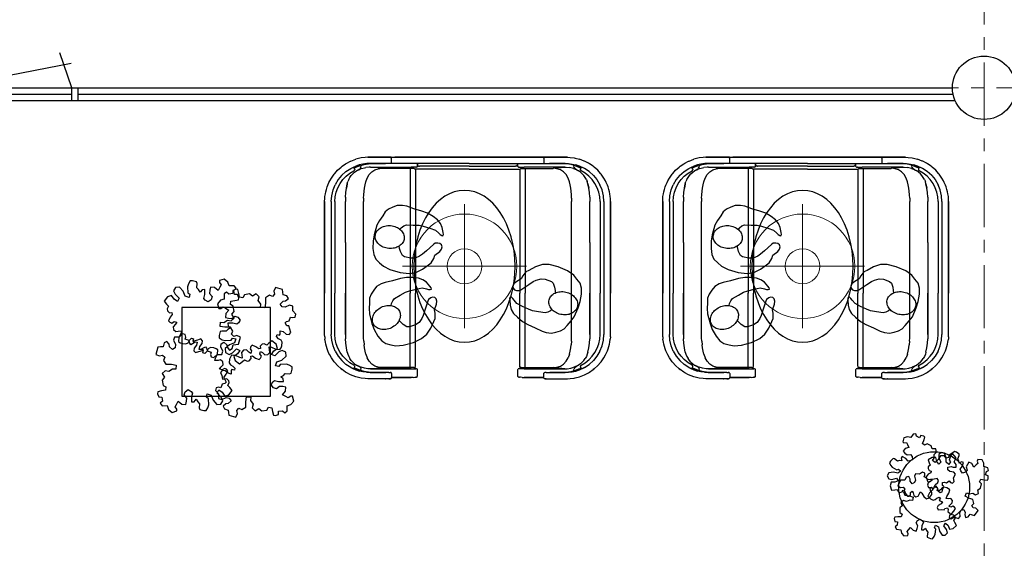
# Model space of a CAD drawing. Header units: millimetres. Extents: x 274611 to 749520, y 175257 to 298905.
# Tile 242 of 251: x 730235 to 738017, y 243430 to 247607. Entities that reach past the tile are written whole.
import ezdxf

# ---------------------------------------------------------------- set-up
doc = ezdxf.new("R2010")
doc.units = ezdxf.units.MM
doc.header["$LTSCALE"] = 400
doc.linetypes.add('CENTER', pattern=[2, 1.25, -0.25, 0.25, -0.25])
doc.layers.add('Buitenkozijnen', color=140, linetype='Continuous', lineweight=15)
doc.layers.add('mat-beton (ihwg)', color=5, linetype='Continuous', lineweight=25)
for name, color, linetype in [('inlay', 6, 'Continuous'), ('inr', 4, 'Continuous'), ('plant', 114, 'Continuous'), ('plat', 5, 'Continuous'), ('stramien', 1, 'CENTER'), ('symbol', 1, 'Continuous'), ('timmerwerk-ge', 150, 'Continuous'), ('verlichting', 2, 'Continuous')]:
    doc.layers.add(name, color=color, linetype=linetype)

# ---------------------------------------------------------------- blocks, each defined once
blk = doc.blocks.new('Kolom O 500')
at = {"layer": 'mat-beton (ihwg)', "lineweight": 25}
blk.add_circle((0, 0), 250, dxfattribs=at)
blk = doc.blocks.new('bene diner')
for p, q in [((-975.1, 784.3), (-966.9, 790.5)), ((-975.1, 784.3), (-966.9, 790.5)), ((-1052.1, 697.1), (-1047, 704.9)), ((-1071, 662.9), (-1065.1, 673.9))]:
    blk.add_line(p, q)
at = {"layer": 'inr'}
for p, q in [((-816.8, 856.5), (-826.7, 854.2)), ((-817.2, 856.5), (-816.4, 856.5)), ((-816.4, 856.5), (-817.2, 856.5)), ((-785.4, 860.1), (-816.8, 856.5)), ((-764.2, 862), (-785.4, 860.1)), ((-764.6, 862), (-763.8, 862)), ((-763.8, 862), (-764.6, 862)), ((-578.4, 862), (-764.2, 862)), ((-764.2, 862), (-578.4, 862)), ((-578.4, 862), (38, 862)), ((-578.4, 862), (-578.4, 860.1)), ((-578.4, 854.6), (-578.4, 860.1)), ((38, 862), (-551.5, 862)), ((627.6, 862), (38, 862)), ((38, 862), (627.6, 862)), ((813.4, 862), (627.6, 862)), ((627.6, 862), (813.4, 862)), ((627.6, 862), (627.6, 860.1)), ((627.6, 854.6), (627.6, 860.1)), ((813, 862), (813.8, 862)), ((813.8, 862), (813, 862)), ((813.4, 862), (834.6, 860.1)), ((834.6, 860.1), (866, 856.5)), ((865.6, 856.5), (866.4, 856.5)), ((866.4, 856.5), (865.6, 856.5)), ((866, 856.5), (875.8, 854.2)), ((-1003.8, 758.3), (-975.1, 784.3)), ((-966.9, 790.5), (-939.4, 809.4)), ((-939.4, 809.4), (-930.3, 814.9)), ((-930.3, 814.9), (-900.5, 830.2)), ((-900.5, 830.2), (-897, 831.8)), ((-899.3, 773.6), (-858.9, 792.1)), ((-897, 831.8), (-859.6, 845.9)), ((-875.4, 782.3), (-876.9, 783.9)), ((-874.6, 781.5), (-875.4, 782.3)), ((-873.8, 780.3), (-874.6, 781.5)), ((-868.7, 767), (-873.8, 780.3)), ((-861.6, 781.5), (-871.8, 776)), ((-871.8, 776), (-861.6, 781.5)), ((-828.2, 794.5), (-861.6, 781.5)), ((-828.2, 794.5), (-861.6, 781.5)), ((-861.6, 781.5), (-861.2, 781.5)), ((-861.2, 781.5), (-861.6, 781.5)), ((-826.7, 854.2), (-859.6, 845.9)), ((-858.9, 792.1), (-831.4, 801.1)), ((-831.4, 801.1), (-858.9, 792.1)), ((-802.7, 807.4), (-831.4, 801.1)), ((-828.2, 794.5), (-793.7, 803.9)), ((-822.7, 774), (-818, 783.1)), ((-822.7, 774), (-818, 783.1)), ((-818, 783.1), (-815.7, 793.3)), ((-815.7, 798), (-815.7, 797.6)), ((-815.7, 797.6), (-815.7, 798)), ((-815.7, 797.6), (-815.7, 793.3)), ((-812.9, 772.5), (-790.9, 779.1)), ((-772.8, 811.4), (-802.7, 807.4)), ((-793.7, 803.9), (-758.3, 809.8)), ((-790.9, 779.1), (-780.3, 780.7)), ((-753.2, 783.5), (-780.3, 780.7)), ((-745, 811.7), (-772.8, 811.4)), ((-758.3, 809.8), (-722.2, 811.7)), ((-742.6, 783.1), (-753.2, 783.5)), ((-745.3, 811.7), (-744.6, 811.7)), ((-745.3, 811.7), (-744.6, 811.7)), ((-744.6, 811.7), (-745.3, 811.7)), ((-745, 811.7), (-623.2, 811.7)), ((-722.2, 811.7), (-745, 811.7)), ((-745, 811.7), (-623.2, 811.7)), ((-653.8, 774), (-742.6, 783.1)), ((-742.6, 783.1), (-421.7, 783.1)), ((-742.6, 783.1), (-421.7, 783.1)), ((-625.6, 811.7), (-722.2, 811.7)), ((-722.2, 811.7), (-721.8, 811.7)), ((-578.4, 812.1), (-623.2, 811.7)), ((-578.4, 854.6), (-578.4, 847.1)), ((-578.4, 847.1), (-578.4, 812.1)), ((38, 812.1), (-578.4, 812.1)), ((38, 812.1), (-551.5, 812.1)), ((-405.6, 783.1), (-421.7, 783.1)), ((-392.6, 782.7), (-405.6, 783.1)), ((-384, 782.3), (-392.6, 782.7)), ((-384, 782.3), (-381.6, 781.9)), ((-377.7, 782.7), (-381.6, 781.9)), ((-377.7, 782.7), (-374.6, 784.6)), ((-374.6, 784.6), (-372.2, 787.8)), ((-372.2, 787.8), (-371.8, 791.7)), ((-371.8, 791.7), (-371.8, 812.1)), ((-369.9, 805.1), (-369.9, 812.1)), ((-367.9, 797.6), (-369.9, 805.1)), ((-362.4, 792.1), (-367.9, 797.6)), ((-362.4, 792.1), (-354.9, 790.1)), ((38, 790.1), (-354.9, 790.1)), ((38, 812.1), (627.6, 812.1)), ((38, 812.1), (627.6, 812.1)), ((38, 790.1), (404.1, 790.1)), ((411.6, 792.1), (404.1, 790.1)), ((411.6, 792.1), (417.1, 797.6)), ((417.1, 797.6), (419, 805.1)), ((419, 805.1), (419, 812.1)), ((421, 791.7), (421, 812.1)), ((421.4, 787.8), (421, 791.7)), ((423.7, 784.6), (421.4, 787.8)), ((426.9, 782.7), (423.7, 784.6)), ((426.9, 782.7), (430.8, 781.9)), ((433.2, 782.3), (430.8, 781.9)), ((433.2, 782.3), (441.8, 782.7)), ((441.8, 782.7), (454.8, 783.1)), ((454.8, 783.1), (470.9, 783.1)), ((791.8, 783.1), (470.9, 783.1)), ((791.8, 783.1), (470.9, 783.1)), ((627.6, 854.6), (627.6, 847.1)), ((627.6, 847.1), (627.6, 812.1)), ((627.6, 812.1), (672.4, 811.7)), ((794.1, 811.7), (672.4, 811.7)), ((794.1, 811.7), (672.4, 811.7)), ((674.7, 811.7), (771.3, 811.7)), ((703, 774), (791.8, 783.1)), ((771.3, 811.7), (770.9, 811.7)), ((771.3, 811.7), (794.1, 811.7)), ((807.5, 809.8), (771.3, 811.7)), ((791.8, 783.1), (802.4, 783.5)), ((793.7, 811.7), (794.5, 811.7)), ((794.5, 811.7), (793.7, 811.7)), ((794.5, 811.7), (793.7, 811.7)), ((794.1, 811.7), (822, 811.4)), ((802.4, 783.5), (829.5, 780.7)), ((842.8, 803.9), (807.5, 809.8)), ((822, 811.4), (851.9, 807.4)), ((840.1, 779.1), (829.5, 780.7)), ((862.1, 772.5), (840.1, 779.1)), ((877.4, 794.5), (842.8, 803.9)), ((851.9, 807.4), (880.5, 801.1)), ((864.8, 797.6), (864.8, 798)), ((864.8, 798), (864.8, 797.6)), ((864.8, 797.6), (864.8, 793.3)), ((867.2, 783.1), (864.8, 793.3)), ((871.9, 774), (867.2, 783.1)), ((871.9, 774), (867.2, 783.1)), ((875.8, 854.2), (908.8, 845.9)), ((877.4, 794.5), (910.8, 781.5)), ((877.4, 794.5), (910.8, 781.5)), ((880.5, 801.1), (908, 792.1)), ((908, 792.1), (880.5, 801.1)), ((948.5, 773.6), (908, 792.1)), ((946.1, 831.8), (908.8, 845.9)), ((910.4, 781.5), (910.8, 781.5)), ((910.8, 781.5), (910.4, 781.5)), ((921, 776), (910.8, 781.5)), ((910.8, 781.5), (921, 776)), ((917.8, 767), (922.9, 780.3)), ((922.9, 780.3), (923.7, 781.5)), ((923.7, 781.5), (924.5, 782.3)), ((924.5, 782.3), (926.1, 783.9)), ((949.7, 830.2), (946.1, 831.8)), ((979.5, 814.9), (949.7, 830.2)), ((988.5, 809.4), (979.5, 814.9)), ((1016, 790.5), (988.5, 809.4)), ((1024.3, 784.3), (1016, 790.5)), ((1024.3, 784.3), (1016, 790.5)), ((1053, 758.3), (1024.3, 784.3)), ((-1047, 704.9), (-1029.7, 728.9)), ((-1029.7, 728.9), (-1025.4, 734)), ((-1025.4, 734), (-1003.8, 758.3)), ((-971.2, 717.1), (-997.9, 684.9)), ((-971.2, 717.1), (-936.6, 748.9)), ((-960.6, 684.5), (-934.7, 711.6)), ((-936.6, 748.9), (-899.3, 773.6)), ((-934.7, 711.6), (-905.2, 735.2)), ((-914.2, 686.1), (-905.2, 702.2)), ((-905.2, 735.2), (-873.4, 754)), ((-905.2, 702.2), (-894.6, 717.1)), ((-894.6, 717.1), (-882, 730.8)), ((-882, 730.8), (-868.3, 743)), ((-870.6, 756), (-873.4, 754)), ((-870.6, 756), (-868.7, 759.1)), ((-867.9, 764.6), (-868.7, 767)), ((-868.7, 759.1), (-867.9, 762.7)), ((-868.3, 743), (-853, 753.6)), ((-867.9, 764.6), (-867.9, 762.7)), ((-853, 753.6), (-836.9, 762.3)), ((-836.9, 762.3), (-853, 753.6)), ((-836.9, 762.3), (-834.9, 763.4)), ((-834.9, 763.4), (-836.9, 762.3)), ((-834.9, 763.4), (-825.5, 770.9)), ((-812.9, 772.5), (-834.6, 763.7)), ((-825.5, 770.9), (-822.7, 774)), ((-768.9, 697.5), (-753.2, 724.2)), ((-753.2, 724.2), (-732.4, 746.9)), ((-732.4, 746.9), (-708.4, 761.9)), ((-708.4, 761.9), (-681.7, 770.9)), ((-681.7, 770.9), (-653.8, 774)), ((-653.8, 774), (-650.7, 773.6)), ((-429.2, 773.6), (-650.7, 773.6)), ((-429.2, 773.6), (-650.7, 773.6)), ((-430, 773.6), (-430, 187.6)), ((-417, 773.3), (-429.2, 773.6)), ((-406.4, 773.3), (-417, 773.3)), ((-399.7, 772.9), (-406.4, 773.3)), ((-397.4, 772.5), (-399.7, 772.9)), ((-397.4, 772.5), (-392.6, 770.9)), ((-389.1, 767.4), (-392.6, 770.9)), ((38, 767.4), (-389.1, 767.4)), ((-387.5, 762.3), (-389.1, 767.4)), ((-387.5, 762.3), (-387.5, 187.6)), ((38, 767.4), (438.3, 767.4)), ((436.7, 762.3), (438.3, 767.4)), ((436.7, 762.3), (436.7, 187.6)), ((438.3, 767.4), (441.8, 770.9)), ((446.5, 772.5), (441.8, 770.9)), ((446.5, 772.5), (448.9, 772.9)), ((448.9, 772.9), (455.5, 773.3)), ((455.5, 773.3), (466.2, 773.3)), ((466.2, 773.3), (478.3, 773.6)), ((478.3, 773.6), (699.9, 773.6)), ((478.3, 773.6), (699.9, 773.6)), ((479.1, 773.6), (479.1, 187.6)), ((703, 774), (699.9, 773.6)), ((730.9, 770.9), (703, 774)), ((757.6, 761.9), (730.9, 770.9)), ((781.6, 746.9), (757.6, 761.9)), ((802.4, 724.2), (781.6, 746.9)), ((818.1, 697.5), (802.4, 724.2)), ((862.1, 772.5), (883.8, 763.7)), ((874.6, 770.9), (871.9, 774)), ((884.1, 763.4), (874.6, 770.9)), ((884.1, 763.4), (886, 762.3)), ((886, 762.3), (884.1, 763.4)), ((886, 762.3), (902.1, 753.6)), ((902.1, 753.6), (886, 762.3)), ((917.5, 743), (902.1, 753.6)), ((917.1, 764.6), (917.8, 767)), ((917.1, 764.6), (917.1, 762.7)), ((917.8, 759.1), (917.1, 762.7)), ((931.2, 730.8), (917.5, 743)), ((919.8, 756), (917.8, 759.1)), ((919.8, 756), (922.6, 754)), ((954.4, 735.2), (922.6, 754)), ((943.8, 717.1), (931.2, 730.8)), ((954.4, 702.2), (943.8, 717.1)), ((985.8, 748.9), (948.5, 773.6)), ((983.8, 711.6), (954.4, 735.2)), ((963.4, 686.1), (954.4, 702.2)), ((1009.8, 684.5), (983.8, 711.6)), ((1020.4, 717.1), (985.8, 748.9)), ((1020.4, 717.1), (1047.1, 684.9)), ((1074.6, 734), (1053, 758.3)), ((1078.9, 728.9), (1074.6, 734)), ((1096.2, 704.9), (1078.9, 728.9)), ((1101.3, 697.1), (1096.2, 704.9)), ((-1091.8, 607.1), (-1085.9, 626.8)), ((-1085.9, 626.8), (-1080, 641.3)), ((-1080, 641.3), (-1071, 662.9)), ((-1065.1, 673.9), (-1052.1, 697.1)), ((-1038.8, 602.8), (-1021.5, 644.8)), ((-997.9, 684.9), (-1021.3, 644.8)), ((-999.9, 620.9), (-982.2, 654.2)), ((-982.2, 654.2), (-960.6, 684.5)), ((-926.4, 651.1), (-933.5, 616.5)), ((-933.5, 616.5), (-926.4, 651.1)), ((-926.4, 651.1), (-921.3, 668.8)), ((-914.2, 686.1), (-921.3, 668.8)), ((-790.5, 618.5), (-785.4, 643.6)), ((-785.4, 643.6), (-779.9, 668.4)), ((-779.9, 668.4), (-768.9, 697.5)), ((829.1, 668.4), (818.1, 697.5)), ((834.6, 643.6), (829.1, 668.4)), ((839.7, 618.5), (834.6, 643.6)), ((963.4, 686.1), (970.5, 668.8)), ((975.6, 651.1), (970.5, 668.8)), ((982.7, 616.5), (975.6, 651.1)), ((975.6, 651.1), (982.7, 616.5)), ((1031.4, 654.2), (1009.8, 684.5)), ((1049, 620.9), (1031.4, 654.2)), ((1047.1, 684.9), (1070.5, 644.8)), ((1087.9, 602.8), (1070.6, 644.8)), ((1114.2, 673.9), (1101.3, 697.1)), ((1120.1, 662.9), (1114.2, 673.9)), ((1129.2, 641.3), (1120.1, 662.9)), ((1135, 626.8), (1129.2, 641.3)), ((1140.9, 607.1), (1135, 626.8)), ((-1104, 536), (-1103.2, 550.6)), ((-1103.2, 550.6), (-1099.6, 571.8)), ((-1099.6, 571.8), (-1096.5, 589)), ((-1096.5, 589), (-1091.8, 607.1)), ((-1052.5, 511.7), (-1049, 557.6)), ((-1049, 557.6), (-1038.8, 602.8)), ((-1023.4, 511.7), (-1020.7, 549)), ((-1020.7, 549), (-1012.8, 585.5)), ((-1012.8, 585.5), (-999.9, 620.9)), ((-940.2, 547), (-937.8, 582)), ((-940.2, 547), (-940.2, 511.7)), ((-937.8, 582), (-933.5, 616.5)), ((-797.6, 538.8), (-796.4, 565.9)), ((-796.4, 565.9), (-794.1, 593)), ((-794.1, 593), (-790.5, 618.5)), ((843.2, 593), (839.7, 618.5)), ((845.6, 565.9), (843.2, 593)), ((846.8, 538.8), (845.6, 565.9)), ((987, 582), (982.7, 616.5)), ((989.3, 547), (987, 582)), ((989.3, 547), (989.3, 511.7)), ((1062, 585.5), (1049, 620.9)), ((1069.8, 549), (1062, 585.5)), ((1072.6, 511.7), (1069.8, 549)), ((1098.1, 557.6), (1087.9, 602.8)), ((1101.7, 511.7), (1098.1, 557.6)), ((1145.7, 589), (1140.9, 607.1)), ((1148.8, 571.8), (1145.7, 589)), ((1152.3, 550.6), (1148.8, 571.8)), ((1153.1, 536), (1152.3, 550.6)), ((-1105.1, 511.7), (-1104, 536)), ((-1105.1, 187.6), (-1105.1, 511.7)), ((-1105.1, 511.7), (-1105.1, 187.6)), ((-1052.5, 511.7), (-1052.5, 187.6)), ((-1023.4, 511.7), (-1023.4, 187.6)), ((-940.2, 187.6), (-940.2, 511.7)), ((-940.2, 187.6), (-940.2, 511.7)), ((-797.6, 538.8), (-797.6, 511.7)), ((-797.6, 187.6), (-797.6, 511.7)), ((846.8, 538.8), (846.8, 511.7)), ((846.8, 187.6), (846.8, 511.7)), ((989.3, 187.6), (989.3, 511.7)), ((989.3, 187.6), (989.3, 511.7)), ((1072.6, 511.7), (1072.6, 187.6)), ((1101.7, 511.7), (1101.7, 187.6)), ((1154.3, 511.7), (1153.1, 536)), ((1154.3, 511.7), (1154.3, 187.6)), ((1154.3, 187.6), (1154.3, 511.7)), ((-1105.1, -212.1), (-1105.1, 187.6)), ((-1105.1, 187.6), (-1105.1, -212.1)), ((-1052.5, 187.6), (-1052.5, -212.1)), ((-1023.4, 187.6), (-1023.4, -212.1)), ((-940.2, 187.6), (-940.2, -212.1)), ((-940.2, 187.6), (-940.2, -212.1)), ((-797.6, -212.1), (-797.6, 187.6)), ((-430, 185.7), (-430, -212.1)), ((-387.5, 185.7), (-387.5, -212.1)), ((436.7, 185.7), (436.7, -212.1)), ((479.1, 185.7), (479.1, -212.1)), ((846.8, -212.1), (846.8, 187.6)), ((989.3, 187.6), (989.3, -212.1)), ((989.3, 187.6), (989.3, -212.1)), ((1072.6, 187.6), (1072.6, -212.1)), ((1101.7, 187.6), (1101.7, -212.1)), ((1154.3, 187.6), (1154.3, -212.1)), ((1154.3, -212.1), (1154.3, 187.6)), ((-1105.1, -538.5), (-1105.1, -212.1)), ((-1105.1, -538.5), (-1105.1, -212.1)), ((-1052.5, -212.1), (-1052.5, -538.5)), ((-1023.4, -538.1), (-1023.4, -212.1)), ((-940.2, -538.5), (-940.2, -212.1)), ((-940.2, -212.1), (-940.2, -538.5)), ((-797.6, -538.5), (-797.6, -212.1)), ((-430, -800.1), (-430, -212.1)), ((-387.5, -788.7), (-387.5, -212.1)), ((436.7, -788.7), (436.7, -212.1)), ((479.1, -800.1), (479.1, -212.1)), ((846.8, -538.5), (846.8, -212.1)), ((989.3, -212.1), (989.3, -538.5)), ((989.3, -538.5), (989.3, -212.1)), ((1072.6, -538.1), (1072.6, -212.1)), ((1101.7, -212.1), (1101.7, -538.5)), ((1154.3, -538.5), (1154.3, -212.1)), ((1154.3, -538.5), (1154.3, -212.1)), ((-1104.3, -557.8), (-1105.1, -538.5)), ((-1104.3, -557.8), (-1105.1, -538.5)), ((-1049, -584.5), (-1052.5, -538.5)), ((-1020.7, -575.4), (-1023.4, -538.5)), ((-940.2, -538.5), (-940.2, -573.5)), ((-797.6, -565.6), (-797.6, -538.5)), ((846.8, -565.6), (846.8, -538.5)), ((989.3, -538.5), (989.3, -573.5)), ((1069.8, -575.4), (1072.6, -538.5)), ((1098.1, -584.5), (1101.7, -538.5)), ((1153.5, -557.8), (1154.3, -538.5)), ((1153.5, -557.8), (1154.3, -538.5)), ((-1104.3, -557.8), (-1103.2, -577)), ((-1099.6, -598.2), (-1103.2, -577)), ((-1096.5, -615.5), (-1099.6, -598.2)), ((-1085.9, -653.2), (-1096.5, -615.5)), ((-1038.8, -629.3), (-1049, -584.5)), ((-1012.8, -611.6), (-1020.7, -575.4)), ((-999.9, -647.3), (-1012.8, -611.6)), ((-937.8, -608.4), (-940.2, -573.5)), ((-933.5, -643), (-937.8, -608.4)), ((-796.4, -592.3), (-797.6, -565.6)), ((-796.4, -592.3), (-794.1, -619.4)), ((-790.5, -645), (-794.1, -619.4)), ((839.7, -645), (843.2, -619.4)), ((845.6, -592.3), (843.2, -619.4)), ((845.6, -592.3), (846.8, -565.6)), ((982.7, -643), (987, -608.4)), ((987, -608.4), (989.3, -573.5)), ((1049, -647.3), (1062, -611.6)), ((1062, -611.6), (1069.8, -575.4)), ((1087.9, -629.3), (1098.1, -584.5)), ((1135, -653.2), (1145.7, -615.5)), ((1145.7, -615.5), (1148.8, -598.2)), ((1148.8, -598.2), (1152.3, -577)), ((1153.5, -557.8), (1152.3, -577)), ((-1080, -667.8), (-1085.9, -653.2)), ((-1071, -689.4), (-1080, -667.8)), ((-1065.1, -700.4), (-1071, -689.4)), ((-1021.5, -670.9), (-1038.8, -629.3)), ((-1021.5, -670.9), (-997.9, -711.3)), ((-982.2, -680.7), (-999.9, -647.3)), ((-960.6, -711), (-982.2, -680.7)), ((-926.4, -677.6), (-933.5, -643)), ((-926.4, -677.6), (-921.3, -695.2)), ((-921.3, -695.2), (-914.2, -712.5)), ((-785.4, -670.1), (-790.5, -645)), ((-779.9, -694.9), (-785.4, -670.1)), ((-779.9, -694.9), (-768.9, -723.9)), ((829.1, -694.9), (818.1, -723.9)), ((829.1, -694.9), (834.6, -670.1)), ((834.6, -670.1), (839.7, -645)), ((970.5, -695.2), (963.4, -712.5)), ((975.6, -677.6), (970.5, -695.2)), ((975.6, -677.6), (982.7, -643)), ((1009.8, -711), (1031.4, -680.7)), ((1031.4, -680.7), (1049, -647.3)), ((1070.6, -670.9), (1047.1, -711.3)), ((1070.6, -670.9), (1087.9, -629.3)), ((1114.2, -700.4), (1120.1, -689.4)), ((1120.1, -689.4), (1129.2, -667.8)), ((1129.2, -667.8), (1135, -653.2)), ((-1052.1, -723.5), (-1065.1, -700.4)), ((-1046.6, -731.4), (-1052.1, -723.5)), ((-1029.7, -755.3), (-1046.6, -731.4)), ((-1025.4, -760.4), (-1029.7, -755.3)), ((-1003.8, -784.8), (-1025.4, -760.4)), ((-997.9, -711.3), (-970.4, -744.7)), ((-936.6, -775.8), (-970.4, -744.7)), ((-935.5, -737.3), (-960.6, -711)), ((-899.3, -800.1), (-936.6, -775.8)), ((-905.2, -761.6), (-935.5, -737.3)), ((-914.2, -712.5), (-905.2, -728.6)), ((-894.6, -743.6), (-905.2, -728.6)), ((-873.4, -780.5), (-905.2, -761.6)), ((-882, -757.3), (-894.6, -743.6)), ((-882, -757.3), (-868.3, -769.5)), ((-868.3, -769.5), (-853, -780.1)), ((-753.2, -750.6), (-768.9, -723.9)), ((-753.2, -750.6), (-732.4, -773.4)), ((-708.4, -788.3), (-732.4, -773.4)), ((757.6, -788.3), (781.6, -773.4)), ((802.4, -750.6), (781.6, -773.4)), ((802.4, -750.6), (818.1, -723.9)), ((917.5, -769.5), (902.1, -780.1)), ((931.2, -757.3), (917.5, -769.5)), ((922.6, -780.5), (954.4, -761.6)), ((931.2, -757.3), (943.8, -743.6)), ((943.8, -743.6), (954.4, -728.6)), ((948.5, -800.1), (985.8, -775.8)), ((963.4, -712.5), (954.4, -728.6)), ((954.4, -761.6), (984.6, -737.3)), ((984.6, -737.3), (1009.8, -711)), ((985.8, -775.8), (1019.6, -744.7)), ((1047.1, -711.3), (1019.6, -744.7)), ((1053, -784.8), (1074.6, -760.4)), ((1074.6, -760.4), (1078.9, -755.3)), ((1078.9, -755.3), (1095.8, -731.4)), ((1095.8, -731.4), (1101.3, -723.5)), ((1101.3, -723.5), (1114.2, -700.4)), ((-975.1, -810.7), (-1003.8, -784.8)), ((-966.9, -816.6), (-975.1, -810.7)), ((-975.1, -810.7), (-966.9, -816.6)), ((-939.4, -835.9), (-966.9, -816.6)), ((-930, -841), (-939.4, -835.9)), ((-900.5, -856.7), (-930, -841)), ((-858.9, -818.6), (-899.3, -800.1)), ((-899.3, -800.1), (-858.9, -818.6)), ((-877.4, -810.1), (-875.4, -808.8)), ((-875.4, -808.8), (-874.6, -808)), ((-874.6, -808), (-873.8, -806.8)), ((-868.7, -793.4), (-873.8, -806.8)), ((-870.6, -782.4), (-873.4, -780.5)), ((-871.8, -802.5), (-861.6, -808)), ((-868.7, -785.6), (-870.6, -782.4)), ((-867.9, -789.1), (-868.7, -785.6)), ((-867.9, -791.5), (-868.7, -793.4)), ((-867.9, -791.5), (-867.9, -789.1)), ((-828.2, -820.9), (-861.6, -808)), ((-828.2, -820.9), (-861.6, -808)), ((-858.9, -818.6), (-831, -827.6)), ((-831, -827.6), (-858.9, -818.6)), ((-853, -780.1), (-836.9, -788.7)), ((-836.9, -788.7), (-853, -780.1)), ((-836.9, -788.7), (-834.9, -789.9)), ((-825.5, -797.4), (-836.9, -788.7)), ((-834.9, -789.9), (-816, -798.2)), ((-802.7, -833.9), (-831, -827.6)), ((-793.7, -830.4), (-828.2, -820.9)), ((-825.5, -797.4), (-822.7, -800.5)), ((-822.7, -800.5), (-818, -809.5)), ((-815.7, -820.1), (-818, -809.5)), ((-790.9, -805.6), (-816, -798.2)), ((-815.7, -824.1), (-815.7, -820.1)), ((-815.7, -824.5), (-815.7, -824.1)), ((-815.7, -824.1), (-815.7, -824.5)), ((-774, -837.4), (-802.7, -833.9)), ((-758.3, -836.2), (-793.7, -830.4)), ((-763, -809.1), (-790.9, -805.6)), ((-745, -838.2), (-774, -837.4)), ((-774, -837.4), (-745, -838.2)), ((-742.6, -809.5), (-763, -809.1)), ((-742.6, -809.5), (-763, -809.1)), ((-722.2, -838.2), (-758.3, -836.2)), ((-745.3, -838.2), (-744.6, -838.2)), ((-744.6, -838.2), (-745.3, -838.2)), ((-623.2, -838.2), (-745, -838.2)), ((-623.2, -838.2), (-745, -838.2)), ((-745, -838.2), (-722.2, -838.2)), ((-742.6, -809.5), (-653.8, -800.5)), ((-421.7, -809.5), (-742.6, -809.5)), ((-742.6, -809.5), (-421.7, -809.5)), ((-722.2, -838.2), (-625.6, -838.2)), ((-722.2, -838.2), (-721.8, -838.2)), ((-681.7, -797.4), (-708.4, -788.3)), ((-653.8, -800.5), (-681.7, -797.4)), ((-429.2, -800.1), (-653.8, -800.5)), ((-429.2, -800.1), (-653.8, -800.5)), ((-625.9, -838.2), (-625.2, -838.2)), ((-623.6, -838.2), (-622.8, -838.2)), ((-609.1, -838.2), (-623.2, -838.2)), ((-597.3, -838.2), (-609.1, -838.2)), ((-597.3, -838.2), (-589.4, -838.2)), ((-589.4, -838.2), (-586.7, -838.2)), ((-585.5, -838.2), (-586.7, -838.2)), ((-586.7, -838.2), (-586.3, -838.2)), ((-580.4, -839.4), (-585.5, -838.2)), ((-576.8, -843.3), (-580.4, -839.4)), ((-575.7, -848), (-576.8, -843.3)), ((-575.7, -848), (-575.7, -878.3)), ((-417, -799.7), (-429.2, -800.1)), ((-422.1, -809.5), (-421.3, -809.5)), ((-421.7, -809.5), (-405.6, -809.5)), ((-406.4, -799.7), (-417, -799.7)), ((-399.7, -799.3), (-406.4, -799.7)), ((-405.6, -809.5), (-392.6, -809.1)), ((-399.7, -799.3), (-397.4, -798.9)), ((-397.4, -798.9), (-392.6, -797.4)), ((-395.8, -798.5), (-377.7, -809.1)), ((-392.6, -797.4), (-389.1, -793.8)), ((-392.6, -809.1), (-384, -808.8)), ((-389.1, -793.8), (-387.5, -788.7)), ((-384, -808.8), (-381.6, -808.4)), ((-381.6, -808.4), (-377.7, -809.1)), ((-377.7, -809.1), (-374.6, -811.1)), ((-372.2, -814.6), (-374.6, -811.1)), ((-371.8, -818.2), (-372.2, -814.6)), ((-371.8, -866.1), (-371.8, -818.2)), ((421, -818.2), (421.4, -814.6)), ((421, -866.1), (421, -818.2)), ((421.4, -814.6), (423.7, -811.1)), ((426.9, -809.1), (423.7, -811.1)), ((444.9, -798.5), (426.9, -809.1)), ((430.8, -808.4), (426.9, -809.1)), ((433.2, -808.8), (430.8, -808.4)), ((441.8, -809.1), (433.2, -808.8)), ((438.3, -793.8), (436.7, -788.7)), ((441.8, -797.4), (438.3, -793.8)), ((446.5, -798.9), (441.8, -797.4)), ((454.8, -809.5), (441.8, -809.1)), ((448.9, -799.3), (446.5, -798.9)), ((448.9, -799.3), (455.5, -799.7)), ((470.9, -809.5), (454.8, -809.5)), ((455.5, -799.7), (466.2, -799.7)), ((466.2, -799.7), (478.3, -800.1)), ((471.3, -809.5), (470.5, -809.5)), ((791.8, -809.5), (470.9, -809.5)), ((470.9, -809.5), (791.8, -809.5)), ((478.3, -800.1), (703, -800.5)), ((478.3, -800.1), (703, -800.5)), ((624.8, -848), (626, -843.3)), ((624.8, -848), (624.8, -878.3)), ((626, -843.3), (629.5, -839.4)), ((629.5, -839.4), (634.7, -838.2)), ((634.7, -838.2), (635.8, -838.2)), ((635.8, -838.2), (635.4, -838.2)), ((638.6, -838.2), (635.8, -838.2)), ((646.4, -838.2), (638.6, -838.2)), ((646.4, -838.2), (658.2, -838.2)), ((658.2, -838.2), (672.4, -838.2)), ((672.8, -838.2), (672, -838.2)), ((672.4, -838.2), (794.1, -838.2)), ((672.4, -838.2), (794.1, -838.2)), ((675.1, -838.2), (674.3, -838.2)), ((771.3, -838.2), (674.7, -838.2)), ((703, -800.5), (730.9, -797.4)), ((791.8, -809.5), (703, -800.5)), ((730.9, -797.4), (757.6, -788.3)), ((771.3, -838.2), (770.9, -838.2)), ((771.3, -838.2), (807.5, -836.2)), ((794.1, -838.2), (771.3, -838.2)), ((791.8, -809.5), (812.2, -809.1)), ((791.8, -809.5), (812.2, -809.1)), ((793.7, -838.2), (794.5, -838.2)), ((794.5, -838.2), (793.7, -838.2)), ((823.2, -837.4), (794.1, -838.2)), ((794.1, -838.2), (823.2, -837.4)), ((807.5, -836.2), (842.8, -830.4)), ((812.2, -809.1), (840.1, -805.6)), ((823.2, -837.4), (851.9, -833.9)), ((840.1, -805.6), (865.2, -798.2)), ((842.8, -830.4), (877.4, -820.9)), ((851.9, -833.9), (880.1, -827.6)), ((864.8, -820.1), (867.2, -809.5)), ((864.8, -824.1), (864.8, -820.1)), ((864.8, -824.1), (864.8, -824.5)), ((864.8, -824.5), (864.8, -824.1)), ((884.1, -789.9), (865.2, -798.2)), ((871.9, -800.5), (867.2, -809.5)), ((874.6, -797.4), (871.9, -800.5)), ((874.6, -797.4), (886, -788.7)), ((877.4, -820.9), (910.8, -808)), ((877.4, -820.9), (910.8, -808)), ((880.1, -827.6), (908, -818.6)), ((908, -818.6), (880.1, -827.6)), ((886, -788.7), (884.1, -789.9)), ((886, -788.7), (902.1, -780.1)), ((902.1, -780.1), (886, -788.7)), ((948.5, -800.1), (908, -818.6)), ((908, -818.6), (948.5, -800.1)), ((921, -802.5), (910.8, -808)), ((917.1, -789.1), (917.8, -785.6)), ((917.1, -791.5), (917.1, -789.1)), ((917.1, -791.5), (917.8, -793.4)), ((917.8, -785.6), (919.8, -782.4)), ((917.8, -793.4), (922.9, -806.8)), ((919.8, -782.4), (922.6, -780.5)), ((923.7, -808), (922.9, -806.8)), ((924.5, -808.8), (923.7, -808)), ((926.6, -810.1), (924.5, -808.8)), ((949.7, -856.7), (979.1, -841)), ((979.1, -841), (988.5, -835.9)), ((988.5, -835.9), (1016, -816.6)), ((1024.3, -810.7), (1016, -816.6)), ((1016, -816.6), (1024.3, -810.7)), ((1024.3, -810.7), (1053, -784.8)), ((-859.6, -872.4), (-900.5, -856.7)), ((-826.7, -880.6), (-859.6, -872.4)), ((-816.8, -883), (-826.7, -880.6)), ((-785.4, -886.5), (-816.8, -883)), ((-764.2, -888.5), (-785.4, -886.5)), ((-764.6, -888.5), (-763.8, -888.5)), ((-763.8, -888.5), (-764.6, -888.5)), ((-764.6, -888.5), (-763.8, -888.5)), ((-623.2, -888.5), (-764.2, -888.5)), ((-623.2, -888.5), (-764.2, -888.5)), ((-623.6, -888.5), (-622.8, -888.5)), ((-609.1, -888.5), (-623.2, -888.5)), ((-609.1, -888.5), (-623.2, -888.5)), ((-597.3, -888.5), (-609.1, -888.5)), ((-597.3, -888.5), (-609.1, -888.5)), ((-597.3, -888.5), (-589.4, -888.5)), ((-589.4, -888.5), (-597.3, -888.5)), ((-589.4, -888.5), (-586.7, -888.5)), ((-586.7, -888.5), (-589.4, -888.5)), ((-586.7, -888.5), (-585.5, -888.5)), ((-585.5, -888.5), (-586.7, -888.5)), ((-586.7, -888.5), (-586.3, -888.5)), ((-585.5, -888.5), (-580.4, -886.9)), ((-580.4, -886.9), (-576.8, -883.4)), ((-576.8, -883.4), (-575.7, -878.3)), ((-421.7, -877.5), (-575.7, -877.5)), ((-575.7, -877.5), (-421.7, -877.5)), ((-405.6, -877.5), (-421.7, -877.5)), ((-405.6, -877.5), (-392.6, -877.1)), ((-392.6, -877.1), (-385.6, -876.7)), ((-382, -876.3), (-385.6, -876.7)), ((-379.7, -875.9), (-382.8, -876.3)), ((-379.7, -875.9), (-377.3, -875.1)), ((-377.3, -875.1), (-376.5, -874.7)), ((-376.5, -874.7), (-375, -873.2)), ((-375, -873.2), (-373, -870.8)), ((-373, -870.8), (-371.8, -866.1)), ((422.2, -870.8), (421, -866.1)), ((424.1, -873.2), (422.2, -870.8)), ((425.7, -874.7), (424.1, -873.2)), ((426.5, -875.1), (425.7, -874.7)), ((428.8, -875.9), (426.5, -875.1)), ((428.8, -875.9), (432, -876.3)), ((431.2, -876.3), (434.7, -876.7)), ((441.8, -877.1), (434.7, -876.7)), ((454.8, -877.5), (441.8, -877.1)), ((454.8, -877.5), (470.9, -877.5)), ((470.9, -877.5), (624.8, -877.5)), ((624.8, -877.5), (470.9, -877.5)), ((626, -883.4), (624.8, -878.3)), ((629.5, -886.9), (626, -883.4)), ((634.7, -888.5), (629.5, -886.9)), ((634.7, -888.5), (635.8, -888.5)), ((635.8, -888.5), (634.7, -888.5)), ((635.8, -888.5), (635.4, -888.5)), ((635.8, -888.5), (638.6, -888.5)), ((638.6, -888.5), (635.8, -888.5)), ((638.6, -888.5), (646.4, -888.5)), ((646.4, -888.5), (638.6, -888.5)), ((646.4, -888.5), (658.2, -888.5)), ((646.4, -888.5), (658.2, -888.5)), ((658.2, -888.5), (672.4, -888.5)), ((658.2, -888.5), (672.4, -888.5)), ((672.8, -888.5), (672, -888.5)), ((672.4, -888.5), (813.4, -888.5)), ((672.4, -888.5), (813.4, -888.5)), ((813.8, -888.5), (813, -888.5)), ((813, -888.5), (813.8, -888.5)), ((813.8, -888.5), (813, -888.5)), ((813.4, -888.5), (834.6, -886.5)), ((834.6, -886.5), (866, -883)), ((866, -883), (875.8, -880.6)), ((875.8, -880.6), (908.8, -872.4)), ((908.8, -872.4), (949.7, -856.7))]:
    blk.add_line(p, q, dxfattribs=at)
at = {"layer": 'inr', "extrusion": (0, 0, -1)}
blk.add_ellipse((0, 0), major_axis=(0, -600), ratio=0.666667, dxfattribs=at)
blk = doc.blocks.new('lamp02')
at = {"layer": 'verlichting', "lineweight": 0}
for q in [(0, 555.36), (555.36, 0), (0, -555.36), (-555.36, 0)]:
    blk.add_line((0, 0), q, dxfattribs=at)
for radius in [468, 156]:
    blk.add_circle((0, 0), radius, dxfattribs=at)
blk = doc.blocks.new('symb-ps03_b2')
blk.add_lwpolyline([(82.2, -333.7), (93.5, -323.3), (109.6, -304.5), (119.8, -284.7), (121.3, -230.8), (122.5, -183.8), (115.8, -150.4), (104.2, -98.4), (90.8, -52.2), (69, -24.8), (57.7, -13.2), (50.2, -0.9), (49.4, 8.5), (59.4, 13), (75.8, 8.9), (114.7, -1.3), (145.3, -16.6), (172.1, -41.1), (196.4, -77.8), (221.1, -122.2), (235.7, -169.2), (249.9, -232.3), (265.9, -290), (270.3, -324.8), (267.4, -365.4), (252.2, -399.3), (234.6, -432.8), (213.5, -457.5), (181.2, -475.4), (141, -499), (102.8, -516.9), (26.9, -533.5), (-23.3, -539.3), (-83.1, -537.5), (-129.9, -527.7), (-165.1, -510.7), (-191.8, -478.7), (-217.7, -447.5), (-240.8, -394), (-258.1, -313.4), (-261.7, -241.7), (-250.8, -189), (-222, -138.3), (-185.2, -93.4), (-169.5, -72.2), (-133.8, -53.9), (-107.1, -45.7), (-74.5, -10), (-56.5, 2.3), (-37.5, 6.7), (-23, 0.8), (-11.7, -12.6), (-10.5, -27.9), (-13.2, -49.2), (-22.6, -61.1), (-75.1, -114.5), (-104.5, -144.9), (-120.7, -165.7), (-138.4, -200.3), (-141.8, -234.1), (-134.6, -284.5), (-123.4, -302.1), (-94.4, -318.8), (-69, -327.2), (-51.7, -333)])
blk.add_lwpolyline([(-74.5, -413.3, 0.078796), (-66.1, -458.3, 0.088041), (-45.7, -493.9, 0.105312), (-14.5, -518.5, 0.121926), (19.1, -525.8, 0.121926), (52.3, -516.6, 0.105312), (82.1, -490.3, 0.088041), (100.3, -453.5, 0.078796), (106.2, -408.2, 0.078796), (97.7, -363.2, 0.088041), (77.4, -327.6, 0.105312), (46.2, -303, 0.121926), (12.5, -295.7, 0.121926), (-20.6, -304.9, 0.105312), (-50.4, -331.2, 0.088041), (-68.6, -368, 0.078796)], format="xyb", close=True)
blk = doc.blocks.new('SYMB-BM02_B2')
at = {"layer": 'plant'}
blk.add_lwpolyline([(98, 356), (66, 371), (46, 367), (23, 344), (26, 317), (5, 314), (-27, 337), (-68, 353), (-84, 340), (-93, 315), (-77, 290), (-84, 262), (-106, 274), (-134, 301), (-166, 298), (-190, 273), (-184, 246), (-181, 209), (-209, 214), (-256, 237), (-302, 241), (-315, 221), (-325, 198), (-329, 157), (-315, 134), (-286, 119), (-263, 95), (-270, 73), (-298, 80), (-306, 68), (-307, 29), (-341, 38), (-375, 66), (-406, 70), (-427, 48), (-413, 13), (-402, -28), (-381, -27), (-361, -62), (-377, -76), (-407, -84), (-423, -126), (-448, -119), (-475, -126), (-482, -158), (-448, -194), (-447, -249), (-411, -258), (-363, -237), (-327, -242), (-307, -272), (-338, -303), (-366, -308), (-398, -333), (-381, -365), (-338, -377), (-336, -406), (-332, -436), (-252, -458), (-234, -418), (-243, -383), (-220, -358), (-184, -372), (-140, -344), (-141, -283), (-132, -230), (-84, -233), (-86, -271), (-59, -312), (-68, -354), (-36, -386), (7, -361), (39, -388), (98, -377), (116, -344), (153, -351), (160, -393), (171, -436), (193, -440), (228, -426), (230, -390), (275, -385), (300, -408), (328, -386), (326, -329), (369, -315), (403, -276), (387, -222), (366, -221), (339, -240), (312, -226), (275, -205), (309, -165), (312, -121), (278, -112), (241, -110), (205, -137), (171, -126), (146, -92), (166, -59), (184, -44), (228, -57), (285, -55), (282, -25), (255, -2), (285, 14), (305, 34), (353, 32), (371, 38), (382, 84), (382, 111), (350, 130), (317, 139), (248, 136), (232, 114), (194, 121), (209, 166), (266, 187), (314, 230), (310, 274), (271, 296), (232, 280), (187, 233), (150, 251), (176, 290), (219, 319), (203, 365), (155, 404), (121, 376), (98, 356)], dxfattribs=at)

msp = doc.modelspace()

# ---------------------------------------------------------------- linework, layer by layer
at = {"layer": 'inlay'}
for p, q in [((730646.33053, 247068.74408), (730553.79253, 247343.63815)), ((729646.33053, 247068.74408), (730641.86344, 247263.62602)), ((730646.33053, 246968.74408), (730646.33053, 247068.74408)), ((730696.33053, 246968.74408), (730696.33053, 247068.74408)), ((729646.33053, 247018.74408), (730646.33053, 247018.74408)), ((730696.33053, 247018.74408), (737611.34092, 247018.74408))]:
    msp.add_line(p, q, dxfattribs=at)
at = {"layer": 'inr'}
msp.add_lwpolyline([(731516.63943, 244632.61276), (732216.63943, 244632.61276), (732216.63943, 245332.61276), (731516.63943, 245332.61276)], close=True, dxfattribs=at)
at = {"layer": 'plat'}
for p, q in [((724596.33053, 247068.74408), (737606.28989, 247068.74408)), ((724596.33053, 246968.74408), (737627.16111, 246968.74408))]:
    msp.add_line(p, q, dxfattribs=at)
at = {"layer": 'stramien', "lineweight": 0}
for p, q in [((737856.28989, 270468.53124), (737856.28989, 229268.58408)), ((741655.18989, 247068.74408), (722947.21989, 247068.74408))]:
    msp.add_line(p, q, dxfattribs=at)
at = {"layer": 'timmerwerk-ge'}
msp.add_circle((737462.26381, 243913.41093), 280, dxfattribs=at)

# ---------------------------------------------------------------- block references
at = {"layer": 'Buitenkozijnen', "color": 7}
msp.add_blockref('Kolom O 500', (737856.28989, 247068.74408), dxfattribs=at)
at = {"layer": 'stramien'}
for p in [(733750.45358, 245658.36707), (736422.13513, 245658.36707)]:
    msp.add_blockref('bene diner', p, dxfattribs=at)
at = {"layer": 'symbol', "linetype": 'Continuous', "lineweight": 0, "xscale": -1}
for p, rotation in [((733568.51713, 245850.23092), 266.7452555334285), ((736240.19869, 245850.23092), 266.7452555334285), ((733504.02804, 245430.79789), 297.6941764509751), ((734131.72274, 245463.08966), 78.61985151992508), ((736175.7096, 245430.79789), 297.6941764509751), ((736803.40429, 245463.08966), 78.61985151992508)]:
    msp.add_blockref('symb-ps03_b2', p, dxfattribs=dict(at, rotation=rotation))
at = {"layer": 'symbol'}
for p, xscale, yscale, zscale, rotation in [((731659.29476, 245274.98967), 0.7, 0.7, 0.7, 89.99999999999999), ((732079.93108, 245169.56105), 0.7, 0.7, 0.7, 180), ((731632.23546, 244786.11722), 0.7, 0.7, 0.7, 270), ((737332.03021, 244037.67979), 0.5879999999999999, 0.5879999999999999, 0.5879999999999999, 146.6302542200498), ((737607.16304, 243961.74795), 0.5880000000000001, 0.5880000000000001, 0.5880000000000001, 69.95796791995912), ((737418.90016, 243737.45364), 0.5880000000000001, 0.5880000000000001, 0.5880000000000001, 261.2679003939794)]:
    msp.add_blockref('SYMB-BM02_B2', p, dxfattribs=dict(at, xscale=xscale, yscale=yscale, zscale=zscale, rotation=rotation))
at = {"layer": 'symbol', "xscale": 0.7, "yscale": 0.7, "zscale": 0.7}
msp.add_blockref('SYMB-BM02_B2', (732120.63284, 244786.86609), dxfattribs=at)
at = {"layer": 'verlichting', "lineweight": 0, "xscale": 0.8821921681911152, "yscale": 0.8821921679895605, "zscale": 0.8821921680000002, "rotation": 269.999810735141}
for p in [(733750.45358, 245658.36707), (736422.13513, 245658.36707)]:
    msp.add_blockref('lamp02', p, dxfattribs=at)

doc.saveas('drawing.dxf')
